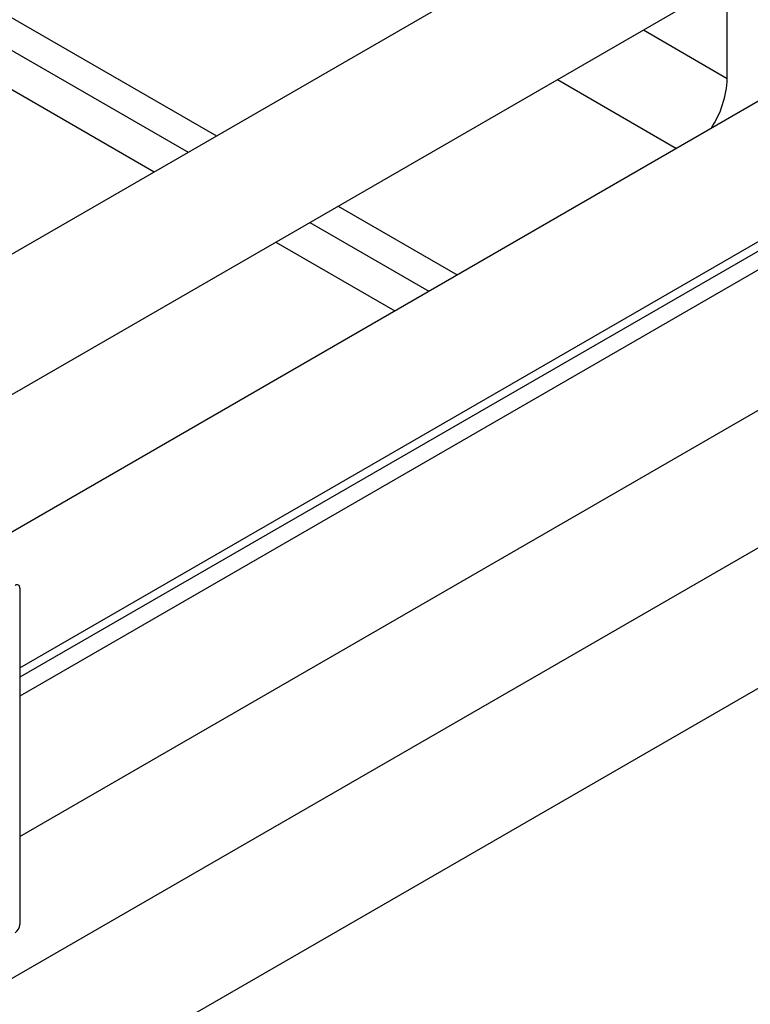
# Model space of a CAD drawing. Header units: millimetres. Extents: x 0 to 25230, y 0 to 17820.
# Tile 67 of 244: x 8735 to 8856, y 10893 to 11055. Entities that reach past the tile are written whole.
import ezdxf

# ---------------------------------------------------------------- set-up
doc = ezdxf.new("R2010")
doc.units = ezdxf.units.MM
doc.linetypes.add('SLD-Sólida', pattern=[0])
doc.layers.add('REFERÊNCIAS', color=9, linetype='SLD-Sólida')

msp = doc.modelspace()

# ---------------------------------------------------------------- linework, layer by layer
at = {"color": 7, "linetype": 'SLD-Sólida', "lineweight": 25, "ltscale": 30}
for p, q in [((9739.69, 11597.23), (8684.86, 10988.29)), ((8704.86, 10976.75), (9749.69, 11579.91)), ((9779.29, 11574.37), (8724.46, 10965.43)), ((8735.47, 10948.7), (9789.29, 11557.05)), ((9779.29, 11500.88), (8724.46, 10891.94)), ((8735.47, 10875.21), (9789.29, 11483.56)), ((9376.34, 11313.99), (8735.47, 10944.02)), ((8735.47, 10920.93), (9386.34, 11296.67)), ((8735.47, 10961.8), (8735.47, 10906.44))]:
    msp.add_line(p, q, dxfattribs=at)
at = {"color": 7, "linetype": 'SLD-Sólida', "lineweight": 25, "ltscale": 900}
for centre, radius, start, end in [((8735, 10961.88), 0.48, 350.786, 129.2033), ((8733.78, 10906.51), 1.69, 302.6055, 357.3945)]:
    msp.add_arc(centre, radius, start, end, dxfattribs=at)
at = {"layer": 'REFERÊNCIAS', "linetype": 'SLD-Sólida', "lineweight": 25, "ltscale": 30}
for p, q in [((9371, 11314.01), (8735.47, 10947.13)), ((8666.15, 11094.91), (8767.85, 11036.2)), ((8661.48, 11092.22), (8763.19, 11033.51)), ((8655.9, 11089), (8757.6, 11030.28)), ((8851.86, 11045.67), (8851.86, 11061.61)), ((8838.06, 11053.64), (8851.86, 11045.67)), ((8823.92, 11045.48), (8843.51, 11034.16)), ((8787.85, 11024.65), (8807.45, 11013.34)), ((8783.19, 11021.96), (8802.79, 11010.65)), ((8777.6, 11018.74), (8797.2, 11007.42))]:
    msp.add_line(p, q, dxfattribs=at)
at = {"layer": 'REFERÊNCIAS', "linetype": 'SLD-Sólida', "lineweight": 25, "ltscale": 900}
msp.add_arc((8836.03, 11046.25), 15.84, 326.2376, 357.9124, dxfattribs=at)

doc.saveas('drawing.dxf')
